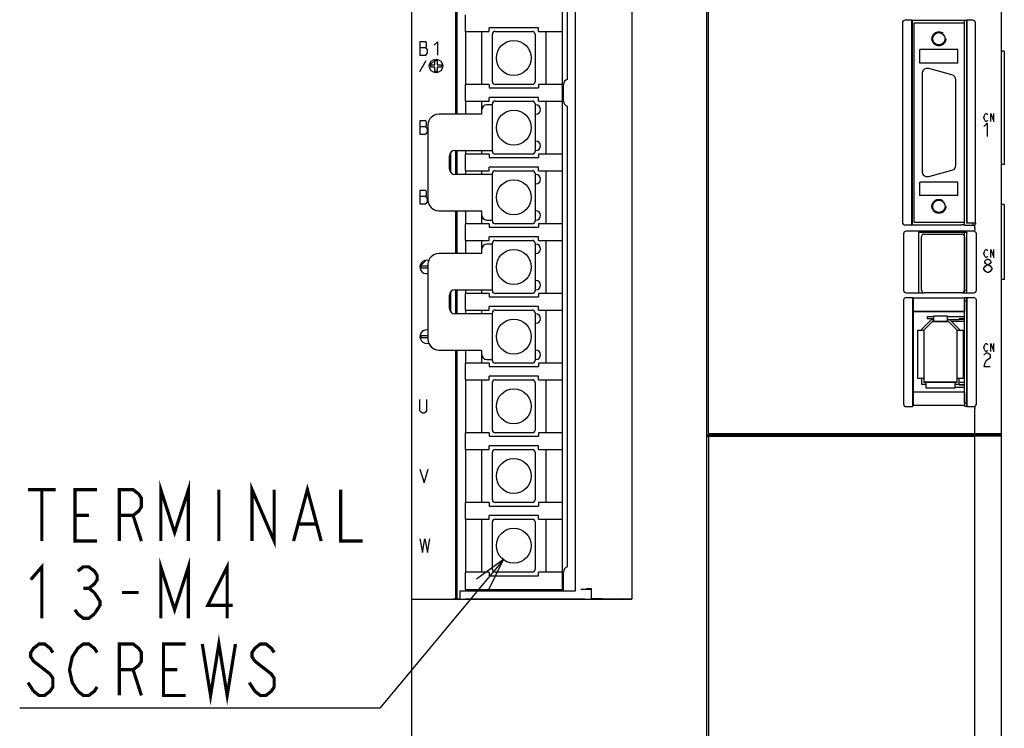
# Model space of a CAD drawing. Header units: millimetres. Extents: x 92 to 1223, y 92 to 847.
# Tile 3 of 41: x 92 to 276, y 543 to 675. Entities that reach past the tile are written whole.
import ezdxf

# ---------------------------------------------------------------- set-up
doc = ezdxf.new("R2010")
doc.units = ezdxf.units.MM
doc.header["$LTSCALE"] = 69.3
doc.linetypes.add('HIDDEN', pattern=[0.2, 0.1, -0.1])
doc.layers.get('0').update_dxf_attribs({"linetype": 'CONTINUOUS'})
for name, color, linetype in [('ALL_AXIS', 7, 'CONTINUOUS'), ('ALL_CURVE', 7, 'CONTINUOUS'), ('ALL_FEATURES', 7, 'CONTINUOUS'), ('ALL_NOTE', 7, 'CONTINUOUS'), ('DEFAULT_2', 8, 'HIDDEN')]:
    doc.layers.add(name, color=color, linetype=linetype)

msp = doc.modelspace()

# ---------------------------------------------------------------- linework, layer by layer
at = {"color": 7, "linetype": 'CONTINUOUS'}
for p, q in [((193, 741.5), (193, 569.2)), ((175, 673.3), (175, 676.4)), ((175, 673.3), (179.4, 673.3)), ((178, 673.3), (178, 663.4)), ((179.4, 673.3), (179.4, 673.95)), ((188.6, 673.95), (179.4, 673.95)), ((180.025, 663.9), (180.025, 672.8)), ((180.525, 673.3), (187.475, 673.3)), ((187.975, 672.8), (187.975, 663.9)), ((188.6, 673.3), (188.6, 673.95)), ((188.6, 673.3), (193, 673.3)), ((190, 673.3), (190, 663.4)), ((175, 660.3), (175, 663.4)), ((179.4, 663.4), (175, 663.4)), ((179.4, 663.4), (179.4, 662.75)), ((187.475, 663.4), (180.525, 663.4)), ((188.6, 663.4), (188.6, 662.75)), ((193, 663.4), (188.6, 663.4)), ((179.4, 662.75), (188.6, 662.75)), ((175, 660.3), (179.4, 660.3)), ((178, 660.3), (178, 658.6)), ((179.4, 660.3), (179.4, 660.95)), ((188.6, 660.95), (179.4, 660.95)), ((180.025, 650.9), (180.025, 659.8)), ((180.525, 660.3), (187.475, 660.3)), ((187.975, 659.8), (187.975, 650.9)), ((188.6, 660.3), (188.6, 660.95)), ((188.6, 660.3), (193, 660.3)), ((190, 660.3), (190, 650.4)), ((175, 647.3), (175, 650.4)), ((179.4, 650.4), (175, 650.4)), ((178, 651.1), (178, 650.4)), ((179.4, 650.4), (179.4, 649.75)), ((187.475, 650.4), (180.525, 650.4)), ((188.6, 650.4), (188.6, 649.75)), ((193, 650.4), (188.6, 650.4)), ((179.4, 649.75), (188.6, 649.75)), ((175, 647.3), (179.4, 647.3)), ((178, 647.3), (178, 646.6)), ((179.4, 647.3), (179.4, 647.95)), ((188.6, 647.95), (179.4, 647.95)), ((180.025, 637.9), (180.025, 646.8)), ((180.525, 647.3), (187.475, 647.3)), ((187.975, 646.8), (187.975, 637.9)), ((188.6, 647.3), (188.6, 647.95)), ((188.6, 647.3), (193, 647.3)), ((190, 647.3), (190, 637.4)), ((175, 634.3), (175, 637.4)), ((179.4, 637.4), (175, 637.4)), ((178, 639.1), (178, 637.4)), ((179.4, 637.4), (179.4, 636.75)), ((187.475, 637.4), (180.525, 637.4)), ((188.6, 637.4), (188.6, 636.75)), ((193, 637.4), (188.6, 637.4)), ((179.4, 636.75), (188.6, 636.75)), ((175, 634.3), (179.4, 634.3)), ((178, 634.3), (178, 632.6)), ((179.4, 634.3), (179.4, 634.95)), ((188.6, 634.95), (179.4, 634.95)), ((180.025, 624.9), (180.025, 633.8)), ((180.525, 634.3), (187.475, 634.3)), ((187.975, 633.8), (187.975, 624.9)), ((188.6, 634.3), (188.6, 634.95)), ((188.6, 634.3), (193, 634.3)), ((190, 634.3), (190, 624.4)), ((178, 625.1), (178, 624.4)), ((175, 621.3), (175, 624.4)), ((179.4, 624.4), (175, 624.4)), ((179.4, 624.4), (179.4, 623.75)), ((179.4, 623.75), (188.6, 623.75)), ((187.475, 624.4), (180.525, 624.4)), ((188.6, 624.4), (188.6, 623.75)), ((193, 624.4), (188.6, 624.4)), ((175, 621.3), (179.4, 621.3)), ((178, 621.3), (178, 620.6)), ((179.4, 621.3), (179.4, 621.95)), ((188.6, 621.95), (179.4, 621.95)), ((180.025, 611.9), (180.025, 620.8)), ((180.525, 621.3), (187.475, 621.3)), ((187.975, 620.8), (187.975, 611.9)), ((188.6, 621.3), (188.6, 621.95)), ((188.6, 621.3), (193, 621.3)), ((190, 621.3), (190, 611.4)), ((262.35, 620.05), (261.08, 620.05)), ((268.1, 620.05), (264.85, 620.05)), ((268.1, 619.65), (267.1, 619.65)), ((268.1, 619.55), (267.1, 619.55)), ((178, 613.1), (178, 611.4)), ((175, 608.3), (175, 611.4)), ((179.4, 611.4), (175, 611.4)), ((179.4, 611.4), (179.4, 610.75)), ((179.4, 610.75), (188.6, 610.75)), ((187.475, 611.4), (180.525, 611.4)), ((188.6, 611.4), (188.6, 610.75)), ((193, 611.4), (188.6, 611.4)), ((175, 608.3), (179.4, 608.3)), ((178, 608.3), (178, 598.4)), ((179.4, 608.3), (179.4, 608.95)), ((188.6, 608.95), (179.4, 608.95)), ((180.525, 608.3), (187.475, 608.3)), ((188.6, 608.3), (188.6, 608.95)), ((188.6, 608.3), (193, 608.3)), ((190, 608.3), (190, 598.4)), ((180.025, 598.9), (180.025, 607.8)), ((187.975, 607.8), (187.975, 598.9)), ((266.3, 606.95), (268.1, 606.95)), ((267.1, 607.45), (268.1, 607.45)), ((267.1, 607.35), (268.1, 607.35)), ((175, 595.3), (175, 598.4)), ((179.4, 598.4), (175, 598.4)), ((179.4, 598.4), (179.4, 597.75)), ((179.4, 597.75), (188.6, 597.75)), ((187.475, 598.4), (180.525, 598.4)), ((193, 598.4), (188.6, 598.4)), ((188.6, 598.4), (188.6, 597.75)), ((175, 595.3), (179.4, 595.3)), ((178, 595.3), (178, 585.4)), ((179.4, 595.3), (179.4, 595.95)), ((188.6, 595.95), (179.4, 595.95)), ((180.525, 595.3), (187.475, 595.3)), ((188.6, 595.3), (188.6, 595.95)), ((188.6, 595.3), (193, 595.3)), ((190, 595.3), (190, 585.4)), ((180.025, 585.9), (180.025, 594.8)), ((187.975, 594.8), (187.975, 585.9)), ((179.4, 585.4), (175, 585.4)), ((175, 582.3), (175, 585.4)), ((179.4, 585.4), (179.4, 584.75)), ((179.4, 584.75), (188.6, 584.75)), ((187.475, 585.4), (180.525, 585.4)), ((193, 585.4), (188.6, 585.4)), ((188.6, 585.4), (188.6, 584.75)), ((175, 582.3), (179.4, 582.3)), ((178, 582.3), (178, 572.4)), ((188.6, 582.95), (179.4, 582.95)), ((179.4, 582.3), (179.4, 582.95)), ((180.525, 582.3), (187.475, 582.3)), ((188.6, 582.3), (188.6, 582.95)), ((188.6, 582.3), (193, 582.3)), ((190, 582.3), (190, 572.4)), ((180.025, 572.9), (180.025, 581.8)), ((187.975, 581.8), (187.975, 572.9)), ((179.4, 572.4), (175, 572.4)), ((175, 569.2), (175, 572.4)), ((179.4, 572.4), (179.4, 571.75)), ((179.4, 571.75), (188.6, 571.75)), ((187.475, 572.4), (180.525, 572.4)), ((193, 572.4), (188.6, 572.4)), ((188.6, 571.75), (188.6, 572.4)), ((175, 569.2), (193, 569.2))]:
    msp.add_line(p, q, dxfattribs=at)
for centre in [(184, 668.35), (184, 655.35), (184, 642.35), (184, 629.35), (184, 616.35), (184, 603.35), (184, 590.35), (184, 577.35)]:
    msp.add_circle(centre, 3.25, dxfattribs=at)
for centre, start, end in [((180.525, 672.8), 90, 180), ((187.475, 672.8), 0, 90), ((180.525, 663.9), 180, 270), ((187.475, 663.9), 270, 360), ((180.525, 659.8), 90, 180), ((187.475, 659.8), 0, 90), ((180.525, 650.9), 180, 270), ((187.475, 650.9), 270, 360), ((180.525, 646.8), 90, 180), ((187.475, 646.8), 0, 90), ((180.525, 637.9), 180, 270), ((187.475, 637.9), 270, 360), ((180.525, 633.8), 90, 180), ((187.475, 633.8), 0, 90), ((180.525, 624.9), 180, 270), ((187.475, 624.9), 270, 360), ((180.525, 620.8), 90, 180), ((187.475, 620.8), 0, 90), ((180.525, 611.9), 180, 270), ((187.475, 611.9), 270, 360), ((180.525, 607.8), 90, 180), ((187.475, 607.8), 0, 90), ((180.525, 598.9), 180, 270), ((187.475, 598.9), 270, 360), ((180.525, 594.8), 90, 180), ((187.475, 594.8), 0, 90), ((180.525, 585.9), 180, 270), ((187.475, 585.9), 270, 360), ((180.525, 581.8), 90, 180), ((187.475, 581.8), 0, 90), ((180.525, 572.9), 180, 270), ((187.475, 572.9), 270, 360)]:
    msp.add_arc(centre, 0.5, start, end, dxfattribs=at)
at = {"layer": 'ALL_AXIS', "color": 7, "linetype": 'CONTINUOUS'}
for p, q in [((220.3, 598.3), (220.3, 760)), ((195.5, 568.9), (195.5, 741.8)), ((275, 598.3), (275, 739.3883)), ((268.1, 674.9), (268.1, 675.36)), ((260.15, 665.4), (260.15, 647.2)), ((265.7088, 665.2137), (261.4088, 666.3659)), ((266.45, 648.3522), (266.45, 664.2478)), ((261.4088, 646.2341), (265.7088, 647.3863)), ((268.1, 637.1), (268.1, 637.7)), ((269.7, 637.1), (269.7, 637.5436)), ((260.55, 635.5), (267.55, 635.5)), ((268.1, 624.55), (268.1, 635.8)), ((260.05, 625), (260.05, 635)), ((268.05, 635), (268.05, 625)), ((268.1, 634.905), (268.05, 634.905)), ((267.55, 624.5), (260.55, 624.5)), ((268.1, 625.095), (268.05, 625.095)), ((268.1, 625.05), (268.5, 625.05)), ((268.1, 604), (268.1, 623.6024)), ((268.1, 623.05), (268.5, 623.05)), ((268.1, 604), (268.5, 604)), ((270, 598.3), (270, 602.9179)), ((220, 598), (274.7, 598)), ((220.3, 598.3), (275, 598.3)), ((269.9422, 598), (269.9422, 598.3)), ((274.7, 598.3), (274.7, 598)), ((174, 568.9), (195.5, 568.9)), ((174, 567.414), (174, 568.9))]:
    msp.add_line(p, q, dxfattribs=at)
for centre, radius, start, end in [((261.15, 665.4), 1, 75, 180), ((265.45, 664.2478), 1, 0, 75), ((265.45, 648.3522), 1, 285, 360), ((261.15, 647.2), 1, 180, 285), ((260.55, 635), 0.5, 90, 180), ((267.55, 635), 0.5, 0, 90), ((260.55, 625), 0.5, 180, 270), ((267.55, 625), 0.5, 270, 360)]:
    msp.add_arc(centre, radius, start, end, dxfattribs=at)
at = {"layer": 'ALL_CURVE', "color": 4, "linetype": 'CONTINUOUS'}
for p, q in [((166.5, 671.35), (166.5, 668.85)), ((167.5938, 671.35), (166.5, 671.35)), ((167.75, 671.1417), (167.5938, 671.35)), ((167.5938, 670.3083), (167.75, 670.5167)), ((167.75, 670.5167), (167.75, 671.1417)), ((169.1562, 670.725), (169.7812, 671.35)), ((169.7812, 671.35), (169.7812, 668.85)), ((166.5, 670.3083), (167.5938, 670.3083)), ((166.5, 668.85), (167.5938, 668.85)), ((167.9062, 669.8917), (167.5938, 670.3083)), ((167.5938, 668.85), (167.9062, 669.2667)), ((167.9062, 669.2667), (167.9062, 669.8917)), ((166.5, 665.85), (167.6547, 667.85)), ((168.5, 666.65), (168.5, 667.05)), ((168.5, 667.05), (169.3, 667.05)), ((169.3, 667.05), (169.3, 667.85)), ((169.3, 667.85), (169.7, 667.85)), ((169.7, 667.85), (169.7, 667.05)), ((169.7, 667.05), (170.5, 667.05)), ((170.5, 667.05), (170.5, 666.65)), ((169.3, 666.65), (168.5, 666.65)), ((169.3, 665.85), (169.3, 666.65)), ((169.7, 665.85), (169.3, 665.85)), ((169.7, 666.65), (169.7, 665.85)), ((170.5, 666.65), (169.7, 666.65)), ((271.7052, 657.25), (271.7749, 657.625)), ((271.7749, 657.625), (271.9142, 657.875)), ((271.9142, 657.875), (272.0534, 658)), ((272.0534, 658), (272.1927, 658)), ((272.1927, 658), (272.332, 657.875)), ((272.332, 657.875), (272.4016, 657.75)), ((272.9587, 656.5), (272.9587, 658)), ((272.9587, 658), (273.5158, 656.5)), ((273.5158, 656.5), (273.5158, 658)), ((166.5, 656.6), (166.5, 654.1)), ((167.5938, 656.6), (166.5, 656.6)), ((167.75, 656.3917), (167.5938, 656.6)), ((167.5938, 655.5583), (167.75, 655.7667)), ((167.75, 655.7667), (167.75, 656.3917)), ((271.7749, 656.875), (271.7052, 657.25)), ((271.7052, 655.575), (272.2855, 656.2)), ((271.9142, 656.625), (271.7749, 656.875)), ((272.0534, 656.5), (271.9142, 656.625)), ((272.1927, 656.5), (272.0534, 656.5)), ((272.332, 656.625), (272.1927, 656.5)), ((272.2855, 656.2), (272.2855, 653.7)), ((272.4016, 656.75), (272.332, 656.625)), ((166.5, 655.5583), (167.5938, 655.5583)), ((166.5, 654.1), (167.5938, 654.1)), ((167.9062, 655.1417), (167.5938, 655.5583)), ((167.5938, 654.1), (167.9062, 654.5167)), ((167.9062, 654.5167), (167.9062, 655.1417)), ((166.5, 643.6), (166.5, 641.1)), ((167.5938, 643.6), (166.5, 643.6)), ((167.75, 643.3917), (167.5938, 643.6)), ((167.75, 642.7667), (167.75, 643.3917)), ((166.5, 642.5583), (167.5938, 642.5583)), ((166.5, 641.1), (167.5938, 641.1)), ((167.5938, 642.5583), (167.75, 642.7667)), ((167.9062, 642.1417), (167.5938, 642.5583)), ((167.5938, 641.1), (167.9062, 641.5167)), ((167.9062, 641.5167), (167.9062, 642.1417)), ((271.7052, 631.85), (271.7749, 632.225)), ((271.7749, 631.475), (271.7052, 631.85)), ((271.7749, 632.225), (271.9142, 632.475)), ((271.9142, 632.475), (272.0534, 632.6)), ((272.0534, 632.6), (272.1927, 632.6)), ((272.1927, 632.6), (272.332, 632.475)), ((272.332, 632.475), (272.4016, 632.35)), ((272.9587, 632.6), (273.5158, 631.1)), ((272.9587, 631.1), (272.9587, 632.6)), ((273.5158, 631.1), (273.5158, 632.6)), ((271.9142, 631.225), (271.7749, 631.475)), ((271.8503, 630.3833), (271.9954, 630.5917)), ((271.8503, 630.175), (271.8503, 630.3833)), ((271.9954, 629.9667), (271.8503, 630.175)), ((272.0534, 631.1), (271.9142, 631.225)), ((271.9954, 630.5917), (272.2855, 630.8)), ((272.2855, 629.7583), (271.9954, 629.9667)), ((272.1927, 631.1), (272.0534, 631.1)), ((272.332, 631.225), (272.1927, 631.1)), ((272.2855, 630.8), (272.5757, 630.8)), ((272.4016, 631.35), (272.332, 631.225)), ((272.5757, 630.8), (272.8658, 630.5917)), ((272.8658, 629.9667), (272.5757, 629.7583)), ((272.8658, 630.5917), (273.0109, 630.3833)), ((273.0109, 630.175), (272.8658, 629.9667)), ((273.0109, 630.3833), (273.0109, 630.175)), ((166.75, 629.15), (166.75, 629.55)), ((166.75, 629.55), (168, 629.55)), ((168, 629.15), (166.75, 629.15)), ((271.7052, 629.1333), (271.9954, 629.55)), ((271.7052, 628.925), (271.7052, 629.1333)), ((271.9954, 628.5083), (271.7052, 628.925)), ((271.9954, 629.55), (272.2855, 629.7583)), ((272.2855, 628.3), (271.9954, 628.5083)), ((272.2855, 629.7583), (272.5757, 629.7583)), ((272.5757, 628.3), (272.2855, 628.3)), ((272.5757, 629.7583), (272.8658, 629.55)), ((272.8658, 628.5083), (272.5757, 628.3)), ((272.8658, 629.55), (273.156, 629.1333)), ((273.156, 628.925), (272.8658, 628.5083)), ((273.156, 629.1333), (273.156, 628.925)), ((166.75, 616.15), (166.75, 616.55)), ((166.75, 616.55), (168, 616.55)), ((168, 616.15), (166.75, 616.15)), ((271.7052, 614.35), (271.7749, 614.725)), ((271.7749, 613.975), (271.7052, 614.35)), ((271.7749, 614.725), (271.9142, 614.975)), ((271.9142, 613.725), (271.7749, 613.975)), ((271.9142, 614.975), (272.0534, 615.1)), ((272.0534, 613.6), (271.9142, 613.725)), ((272.0534, 615.1), (272.1927, 615.1)), ((272.1927, 613.6), (272.0534, 613.6)), ((272.1927, 615.1), (272.332, 614.975)), ((272.332, 613.725), (272.1927, 613.6)), ((272.332, 614.975), (272.4016, 614.85)), ((272.4016, 613.85), (272.332, 613.725)), ((272.9587, 615.1), (273.5158, 613.6)), ((272.9587, 613.6), (272.9587, 615.1)), ((273.5158, 613.6), (273.5158, 615.1)), ((271.7052, 612.8833), (271.8503, 613.0917)), ((271.8503, 613.0917), (272.1405, 613.3)), ((272.1405, 611.8417), (271.8503, 611.425)), ((272.1405, 613.3), (272.4306, 613.3)), ((272.7208, 612.2583), (272.1405, 611.8417)), ((272.4306, 613.3), (272.7208, 613.0917)), ((272.7208, 613.0917), (272.8658, 612.8833)), ((272.8658, 612.4667), (272.7208, 612.2583)), ((272.8658, 612.8833), (272.8658, 612.4667)), ((271.8503, 611.425), (271.7052, 610.8)), ((271.7052, 610.8), (272.8658, 610.8)), ((166.5, 602.5167), (166.5, 604.6)), ((167.75, 604.6), (167.75, 602.5167)), ((166.6562, 602.3083), (166.5, 602.5167)), ((167.75, 602.5167), (167.5938, 602.3083)), ((166.9688, 602.1), (166.6562, 602.3083)), ((167.2812, 602.1), (166.9688, 602.1)), ((167.5938, 602.3083), (167.2812, 602.1)), ((166.5, 591.6), (167.2812, 589.1)), ((167.2812, 589.1), (168.0625, 591.6)), ((166.5, 578.6), (166.9688, 576.1)), ((166.9688, 576.1), (167.4375, 578.6)), ((167.4375, 578.6), (167.9062, 576.1)), ((167.9062, 576.1), (168.375, 578.6))]:
    msp.add_line(p, q, dxfattribs=at)
at = {"layer": 'ALL_CURVE', "color": 2, "linetype": 'CONTINUOUS'}
for p, q in [((168.25, 666.85), (169.5, 668.1)), ((166.5055, 629.4673), (167.6327, 630.5945))]:
    msp.add_line(p, q, dxfattribs=at)
at = {"layer": 'ALL_CURVE', "color": 40, "linetype": 'CONTINUOUS'}
for p, q in [((260.5, 617.55), (262.1, 619.15)), ((262.1, 619.15), (265.1, 619.15)), ((265.1, 619.15), (266.7, 617.55)), ((260.5, 617.55), (260.5, 607.85)), ((266.7, 607.85), (266.7, 617.55)), ((266.7, 607.85), (260.5, 607.85))]:
    msp.add_line(p, q, dxfattribs=at)
at = {"layer": 'ALL_CURVE', "color": 4, "linetype": 'CONTINUOUS'}
msp.add_circle((169.5, 666.85), 1.25, dxfattribs=at)
for centre, start, end in [((167.75, 629.35), 72.096141, 281.539204), ((167.75, 616.35), 78.460796, 287.903859)]:
    msp.add_arc(centre, 1.25, start, end, dxfattribs=at)
at = {"layer": 'ALL_FEATURES', "color": 7, "linetype": 'CONTINUOUS'}
for p, q in [((165, 511), (165, 759)), ((220, 502.1745), (220, 760)), ((173.2, 657.85), (173.2, 743.3)), ((173.4, 743.2965), (173.4, 657.85)), ((206.0027, 743.3611), (206.0027, 567.3389)), ((194, 664.35), (194, 737.3)), ((256.5, 674.9004), (256.5, 637.6996)), ((258.2651, 675.4), (256.9996, 675.4)), ((258.2651, 637.2), (258.2651, 675.4)), ((258.2651, 675.4), (258.3, 675.36)), ((258.3, 675.36), (258.3, 637.24)), ((268.5, 675.36), (258.3, 675.36)), ((258.7, 637.7), (258.7, 674.9)), ((258.7, 674.9), (268.1, 674.9)), ((268.1, 637.7), (268.1, 674.9)), ((268.5, 675.36), (268.5349, 675.4)), ((268.5, 675.36), (268.5, 637.5611)), ((269.6004, 675.4), (268.5349, 675.4)), ((268.5349, 637.5436), (268.5349, 675.4)), ((270.1, 637.5436), (270.1, 674.9004)), ((175, 673.3), (175, 663.4)), ((259.75, 667.4), (259.75, 669.9)), ((266.85, 669.9), (259.75, 669.9)), ((266.85, 667.4), (266.85, 669.9)), ((275.5, 669.6), (275, 669.6)), ((275.5, 669.6), (275.5, 648.5)), ((266.85, 667.4), (259.75, 667.4)), ((193.3, 660.3039), (193.3, 663.3961)), ((175, 660.3), (175, 657.85)), ((180.025, 659.6), (179, 659.6)), ((188.125, 659.6), (187.975, 659.6)), ((194, 573.4), (194, 659.35)), ((178, 657.85), (170, 657.85)), ((178, 658.6), (178, 657.85)), ((187.975, 657.85), (188.125, 657.85)), ((168, 655.85), (168, 641.85)), ((188.125, 652.85), (187.975, 652.85)), ((172.2, 650.6681), (172.2, 647.0319)), ((173, 651.1), (180.025, 651.1)), ((173.2, 646.6), (173.2, 651.1)), ((173.4, 651.1), (173.4, 646.6)), ((175, 651.1), (175, 650.4)), ((187.975, 651.1), (188.125, 651.1)), ((172, 647.6), (172, 650.1)), ((275.5, 648.5), (275, 648.5)), ((180.025, 646.6), (173, 646.6)), ((175, 647.3), (175, 646.6)), ((188.125, 646.6), (187.975, 646.6)), ((187.975, 644.85), (188.125, 644.85)), ((266.85, 645.2), (259.75, 645.2)), ((259.75, 642.7), (259.75, 645.2)), ((266.85, 642.7), (266.85, 645.2)), ((266.85, 642.7), (259.75, 642.7)), ((275.5, 641), (275, 641)), ((275.5, 641), (275.5, 627)), ((170, 639.85), (178, 639.85)), ((173.2, 631.85), (173.2, 639.85)), ((173.4, 639.85), (173.4, 631.85)), ((175, 639.85), (175, 637.4)), ((178, 639.85), (178, 639.1)), ((188.125, 639.85), (187.975, 639.85)), ((179, 638.1), (180.025, 638.1)), ((187.975, 638.1), (188.125, 638.1)), ((258.7, 637.7), (268.1, 637.7)), ((268.5, 637.5611), (268.5349, 637.5436)), ((270.1, 637.5436), (268.5349, 637.5436)), ((270.1, 637.5436), (270.2, 637.5)), ((270.2, 637.5), (270.2, 637.5996)), ((256.7, 635.5044), (256.7, 625.0315)), ((256.9996, 637.2), (258.2651, 637.2)), ((269.8044, 636), (257.1956, 636)), ((258.2651, 637.2), (258.3, 637.24)), ((258.3, 637.24), (267.5389, 637.24)), ((268.5175, 635.8175), (259.4825, 635.8175)), ((259.4825, 635.8175), (259.5, 635.8)), ((259.4825, 635.8175), (259.4825, 624.5325)), ((268.5, 635.8), (259.5, 635.8)), ((259.5, 635.8), (259.5, 624.55)), ((268.0476, 637.22), (267.5389, 637.24)), ((268.0476, 637.22), (268.1, 637.1)), ((269.7004, 637.1), (268.1, 637.1)), ((268.5175, 635.8175), (268.5, 635.8)), ((268.5, 624.55), (268.5, 635.8)), ((268.5175, 624.5325), (268.5175, 635.8175)), ((270, 636.4655), (270, 636.717)), ((270.3, 625.0315), (270.3, 635.5044)), ((175, 634.3), (175, 631.85)), ((268.1, 633.735), (268.05, 633.735)), ((178, 631.85), (170, 631.85)), ((178, 632.6), (178, 631.85)), ((180.025, 633.6), (179, 633.6)), ((188.125, 633.6), (187.975, 633.6)), ((187.975, 631.85), (188.125, 631.85)), ((268.1, 632.855), (268.05, 632.855)), ((268.1, 630.32), (268.05, 630.32)), ((168, 629.85), (168, 615.85)), ((268.1, 629.68), (268.05, 629.68)), ((188.125, 626.85), (187.975, 626.85)), ((268.1, 627.145), (268.05, 627.145)), ((275.5, 627), (275, 627)), ((172.2, 624.6681), (172.2, 621.0319)), ((173, 625.1), (180.025, 625.1)), ((173.2, 620.6), (173.2, 625.1)), ((173.4, 625.1), (173.4, 620.6)), ((175, 625.1), (175, 624.4)), ((187.975, 625.1), (188.125, 625.1)), ((257.2033, 624.5325), (259.4825, 624.5325)), ((259.4825, 624.5325), (259.5, 624.55)), ((259.5, 624.55), (260.3634, 624.55)), ((267.7366, 624.55), (268.5, 624.55)), ((268.1, 626.265), (268.05, 626.265)), ((268.5175, 624.5325), (268.5, 624.55)), ((268.5175, 624.5325), (269.7967, 624.5325)), ((172, 621.6), (172, 624.1)), ((256.7, 623.1384), (256.7, 603.7967)), ((257.2033, 623.6373), (258.4127, 623.6373)), ((258.4127, 623.6373), (258.4825, 623.5675)), ((258.4127, 603.3), (258.4127, 623.6373)), ((258.4825, 623.5675), (268.0476, 623.5675)), ((258.4825, 623.5675), (258.4825, 621.0675)), ((268.0825, 623.6024), (268.0476, 623.5675)), ((268.0476, 623.5675), (268.0476, 621.0675)), ((268.4825, 623.6024), (268.0825, 623.6024)), ((268.4825, 623.6024), (268.5175, 623.6373)), ((268.5, 623.6198), (268.5, 603.3667)), ((268.5175, 623.6373), (269.7967, 623.6373)), ((268.5175, 603.3), (268.5175, 623.6373)), ((270.3, 603.7967), (270.3, 623.1384)), ((175, 621.3), (175, 620.6)), ((258.4825, 621.0675), (268.0476, 621.0675)), ((258.4825, 621.0675), (258.5, 621.05)), ((268.0302, 621.05), (258.5, 621.05)), ((258.5, 621.05), (258.5, 606.05)), ((268.0302, 621.05), (268.0476, 621.0675)), ((180.025, 620.6), (173, 620.6)), ((188.125, 620.6), (187.975, 620.6)), ((260.1, 617.7157), (261.9343, 619.55)), ((262.1, 619.15), (260.5, 617.55)), ((261.08, 620.05), (261.08, 619.65)), ((262.08, 619.65), (261.08, 619.65)), ((261.9343, 619.55), (262.35, 619.55)), ((262.08, 619.65), (262.08, 619.55)), ((265.1, 619.15), (262.1, 619.15)), ((262.35, 620.25), (264.85, 620.25)), ((262.35, 619.15), (262.35, 620.25)), ((264.85, 620.25), (264.85, 619.15)), ((264.85, 619.55), (267.1, 619.55)), ((266.7, 617.55), (265.1, 619.15)), ((265.2657, 619.55), (267.1, 617.7157)), ((268.1, 619.15), (265.6657, 619.15)), ((267.1, 619.55), (267.1, 619.65)), ((187.975, 618.85), (188.125, 618.85)), ((259.4, 617.55), (260.5, 617.55)), ((259.4, 608.55), (259.4, 617.55)), ((260.1, 617.55), (260.1, 617.7157)), ((260.5, 617.55), (260.5, 607.85)), ((266.7, 617.55), (267.8, 617.55)), ((266.7, 607.85), (266.7, 617.55)), ((267.1, 617.7157), (267.1, 617.55)), ((267.8, 617.55), (267.8, 608.55)), ((170, 613.85), (178, 613.85)), ((173.2, 567.4), (173.2, 613.85)), ((173.4, 613.85), (173.4, 567.4035)), ((175, 613.85), (175, 611.4)), ((178, 613.85), (178, 613.1)), ((188.125, 613.85), (187.975, 613.85)), ((179, 612.1), (180.025, 612.1)), ((187.975, 612.1), (188.125, 612.1)), ((175, 608.3), (175, 598.4)), ((260.5, 608.55), (259.4, 608.55)), ((260.1, 607.45), (260.1, 608.55)), ((267.8, 608.55), (266.7, 608.55)), ((267.1, 607.35), (267.1, 608.55)), ((260.9, 607.45), (260.1, 607.45)), ((260.5, 607.85), (266.7, 607.85)), ((260.9, 606.75), (260.9, 607.85)), ((266.3, 606.75), (260.9, 606.75)), ((266.3, 607.85), (266.3, 606.75)), ((267.1, 607.45), (266.3, 607.45)), ((267.1, 607.85), (268.1, 607.85)), ((258.4825, 606.0325), (258.5, 606.05)), ((258.4825, 606.0325), (268.0476, 606.0325)), ((258.4825, 606.0325), (258.4825, 603.5667)), ((258.5, 606.05), (268.0302, 606.05)), ((268.0302, 606.05), (268.0476, 606.0325)), ((268.0476, 606.0325), (268.0476, 603.5667)), ((257.2, 603.3), (258.4127, 603.3)), ((258.4127, 603.3), (258.4825, 603.5667)), ((258.4825, 603.5667), (268.0476, 603.5667)), ((268.1, 603.3667), (268.0476, 603.5667)), ((268.1, 603.3667), (268.5, 603.3667)), ((268.5, 603.3667), (268.5175, 603.3)), ((268.5175, 603.3), (269.8, 603.3)), ((220, 597.8131), (227.5, 597.8131)), ((220, 597.7485), (220.3, 597.7485)), ((270, 597.7433), (220.3, 597.7433)), ((220.3, 597.7433), (220.3, 510)), ((227.5, 597.8), (227.5, 598)), ((237.5, 597.8), (227.5, 597.8)), ((237.5, 597.8), (237.5, 598)), ((257.5, 597.8), (257.5, 598)), ((267.5, 597.8), (257.5, 597.8)), ((267.5, 597.8), (267.5, 598)), ((275, 597.8131), (267.5, 597.8131)), ((275, 597.7782), (270, 597.7433)), ((270, 511), (270, 597.7433)), ((272.7, 598), (272.7, 597.8131)), ((273, 597.9406), (274.2605, 597.9847)), ((273, 597.8131), (273, 597.9406)), ((275, 511), (275, 598.3)), ((175, 595.3), (175, 585.4)), ((175, 582.3), (175, 572.4)), ((193.3, 568.9), (193.3, 572.4461)), ((175, 569.2), (175, 568.9)), ((197.3343, 569.2), (196.5343, 569.2)), ((197.5337, 569.2337), (197.5723, 569.2723)), ((198.3337, 569.2337), (198.4271, 569.3271)), ((198.4271, 569.3271), (198.4271, 567.4374)), ((165, 567.3913), (174, 567.3913)), ((166, 567.3389), (206.0027, 567.3389)), ((174, 567.414), (172.7, 567.3913)), ((174, 567.414), (174, 567.3913)), ((197.3343, 567.3738), (175, 567.3738)), ((198.4271, 567.4374), (198.3337, 567.3907)), ((200.5, 567.4436), (199.5711, 567.4436)), ((204.5076, 567.3762), (199.6921, 567.3769)), ((200.5, 567.3768), (200.5, 567.4436)), ((200.5008, 567.4), (204.5076, 567.47)), ((200.5015, 567.3778), (201.7724, 567.4222)), ((204, 567.4611), (204, 567.3763)), ((204.5076, 567.47), (204.5076, 567.3762)), ((206.0027, 567.3389), (204.5076, 567.3762))]:
    msp.add_line(p, q, dxfattribs=at)
at = {"layer": 'ALL_FEATURES', "color": 1, "linetype": 'CONTINUOUS'}
for p, q in [((268.1, 674.9), (268.1, 675.36)), ((268.1, 637.1), (268.1, 637.7)), ((268.1, 624.55), (268.1, 635.8)), ((268.1, 605), (268.1, 623.6023))]:
    msp.add_line(p, q, dxfattribs=at)
at = {"layer": 'ALL_FEATURES', "color": 7, "linetype": 'CONTINUOUS'}
for centre in [(263.3, 671.93), (263.3, 640.67)]:
    msp.add_circle(centre, 1.154, dxfattribs=at)
for centre, radius, start, end in [((194.3, 663.3961), 1, 107.457593, 179.999977), ((179, 658.6), 1, 90, 180), ((188.125, 658.725), 0.875, 270, 90), ((194.3, 660.3039), 1, 180.00003, 252.542406), ((170, 655.85), 2, 90, 180), ((188.125, 651.975), 0.875, 270, 90), ((173, 650.1), 1, 90, 180), ((173, 647.6), 1, 180, 270), ((188.125, 645.725), 0.875, 270, 90), ((170, 641.85), 2, 180, 270), ((188.125, 638.975), 0.875, 270, 90), ((179, 639.1), 1, 180, 270), ((170, 629.85), 2, 90, 180), ((179, 632.6), 1, 90, 180), ((188.125, 632.725), 0.875, 270, 90), ((188.125, 625.975), 0.875, 270, 90), ((173, 624.1), 1, 90, 180), ((173, 621.6), 1, 180, 270), ((188.125, 619.725), 0.875, 270, 90), ((170, 615.85), 2, 180, 270), ((188.125, 612.975), 0.875, 270, 90), ((179, 613.1), 1, 180, 270), ((194.3, 572.4461), 1, 107.457603, 180)]:
    msp.add_arc(centre, radius, start, end, dxfattribs=at)
for centre, major_axis, ratio, start_param, end_param in [((257.0004, 674.8996), (0.3541, -0.3541), 0.99840383, 2.35699321, 3.92619209), ((269.5996, 674.8996), (0.3541, 0.3541), 0.99840383, -0.78459944, 0.78459944), ((257.0004, 637.7004), (0.3541, 0.3541), 0.99840383, 2.35699321, 3.92619209), ((257.2044, 635.4956), (0.3598, -0.3598), 0.98268267, 2.36492856, 3.91825675), ((269.7956, 635.4956), (-0.3598, -0.3598), 0.98268267, 2.36492856, 3.91825675), ((257.2044, 625.0326), (-0.5002, -0.0655), 0.99107957, -0.12902442, 1.43946533), ((269.7956, 625.0326), (-0.5002, 0.0655), 0.99107957, 1.70212732, 3.27061707), ((257.2044, 623.1372), (0.5002, -0.0655), 0.99107957, 1.70212732, 3.27061707), ((269.7956, 623.1372), (0.5002, 0.0655), 0.99107957, -0.12902442, 1.43946533), ((257.2044, 603.8011), (0.4522, 0.2261), 0.98907071, 2.68232631, 4.24433112), ((269.7956, 603.8011), (-0.4522, 0.2261), 0.98907071, 2.03885418, 3.600859), ((196.5343, 569.2349), (1, 0), 0.03492077, -1.57079633, -0.03490658), ((197.3343, 569.2349), (1, 0), 0.03492077, -1.57079633, -0.03490658), ((199.5711, 569.2698), (2, 0), 0.03492077, 2.17969547, 3.10668607), ((166, 567.3564), (1, 0), 0.01745506, 3.14159265, 4.71238898), ((175, 567.3913), (1, 0), 0.01745506, 3.14159265, 4.71238898), ((197.3343, 567.3913), (1, 0), 0.01745506, -1.57079633, -0.03490658), ((199.5711, 567.4087), (2, 0), 0.01745506, 1.57079633, 2.17969547), ((200.5, 567.4), (1.55, 0), 0.01745506, 1.57079633, 4.16407279)]:
    msp.add_ellipse(centre, major_axis=major_axis, ratio=ratio, start_param=start_param, end_param=end_param, dxfattribs=at)
for points, knots in [([(269.7004, 637.1), (269.8129, 637.1), (269.9601, 637.1525), (270.0813, 637.2722), (270.1447, 637.3671), (270.1884, 637.4439), (270.1996, 637.5)], [0, 0, 0, 0, 0.49609121, 0.62197017, 0.74790811, 1, 1, 1, 1]), ([(269.8848, 637.0207), (269.8958, 637.0201), (269.919, 636.988), (269.9446, 636.9323), (269.974, 636.8432), (269.9901, 636.7761), (269.9977, 636.7395)], [0, 0, 0, 0, 0.10739246, 0.32462746, 0.63600314, 1, 1, 1, 1]), ([(270, 636.4627), (270, 636.3962), (269.9914, 636.3051), (269.9676, 636.2082), (269.9528, 636.1725), (269.9422, 636.1653)], [0, 0, 0, 0, 0.65084052, 0.87471971, 1, 1, 1, 1]), ([(269.9422, 603.2187), (269.9532, 603.2149), (269.9695, 603.1786), (269.9847, 603.1176), (269.9961, 603.0249), (270, 602.9564), (270, 602.9193)], [0, 0, 0, 0, 0.11274637, 0.33235192, 0.64118625, 1, 1, 1, 1])]:
    msp.add_open_spline(points, degree=3, knots=knots, dxfattribs=at)
msp.add_open_spline([(270, 636.7173), (270, 636.7246), (269.9998, 636.7324), (269.9967, 636.739)], degree=3, dxfattribs=at)
at = {"layer": 'ALL_NOTE', "color": 2, "linetype": 'CONTINUOUS'}
for p, q in [((182.0588, 574.7434), (159, 547)), ((157.8893, 547), (91.8413, 547)), ((159, 547), (157.8893, 547))]:
    msp.add_line(p, q, dxfattribs=at)
at = {"layer": 'ALL_NOTE', "color": 2, "linetype": 'CONTINUOUS', "const_width": 0.6}
for points in [[(118.1573, 578.2), (118.1573, 587.8), (120.7373, 579.8), (123.3173, 587.8), (123.3173, 578.2)], [(93.3893, 587.8), (98.5493, 587.8)], [(95.9693, 587.8), (95.9693, 578.2)], [(106.2893, 578.2), (102.1613, 578.2), (102.1613, 587.8), (106.2893, 587.8)], [(110.4173, 578.2), (110.4173, 587.8), (112.9973, 587.8), (114.0293, 587), (114.5453, 586.2), (114.5453, 584.6), (114.0293, 583.8), (112.9973, 583), (110.4173, 583)], [(128.9933, 587.8), (128.9933, 578.2)], [(135.1853, 578.2), (135.1853, 587.8), (139.3133, 578.2), (139.3133, 587.8)], [(142.9253, 578.2), (145.5053, 587.8), (148.0853, 578.2)], [(151.6973, 587.8), (151.6973, 578.2), (155.8253, 578.2)], [(102.1613, 583), (104.7413, 583)], [(112.9973, 583), (114.5453, 578.2)], [(143.9573, 581.4), (147.0533, 581.4)], [(118.1573, 563.8), (118.1573, 573.4), (120.7373, 565.4), (123.3173, 573.4), (123.3173, 563.8)], [(93.9053, 571), (95.9693, 573.4), (95.9693, 563.8)], [(102.6773, 572.6), (103.7093, 573.4), (104.7413, 573.4), (105.7733, 572.6), (106.2893, 571.8), (106.2893, 571), (105.7733, 570.2), (104.7413, 569.4), (105.7733, 568.6)], [(130.5413, 563.8), (130.5413, 573.4), (126.9293, 566.2), (131.5733, 566.2)], [(103.7093, 569.4), (104.7413, 569.4)], [(105.7733, 568.6), (106.8053, 567), (106.8053, 566.2), (105.7733, 564.6)], [(110.9333, 568.6), (114.0293, 568.6)], [(105.7733, 564.6), (104.7413, 563.8), (103.7093, 563.8), (102.6773, 564.6), (102.1613, 565.4)], [(125.8973, 559), (127.4453, 549.4), (128.9933, 559), (130.5413, 549.4), (132.0893, 559)], [(98.0333, 557.4), (97.5173, 558.2), (96.4853, 559), (95.4533, 559), (94.4213, 558.2), (93.9053, 557.4), (93.9053, 556.6), (94.4213, 555.8), (97.5173, 553.4)], [(102.6773, 550.2), (101.6453, 551.8), (101.1293, 554.2), (101.6453, 556.6), (102.1613, 557.4), (102.6773, 558.2), (103.7093, 559), (104.7413, 559), (105.7733, 558.2), (106.2893, 557.4)], [(110.4173, 549.4), (110.4173, 559), (112.9973, 559), (114.0293, 558.2), (114.5453, 557.4), (114.5453, 555.8), (114.0293, 555), (112.9973, 554.2), (110.4173, 554.2)], [(122.8013, 549.4), (118.6733, 549.4), (118.6733, 559), (122.8013, 559)], [(139.3133, 557.4), (138.7973, 558.2), (137.7653, 559), (136.7333, 559), (135.7013, 558.2), (135.1853, 557.4), (135.1853, 556.6), (135.7013, 555.8)], [(135.7013, 555.8), (138.7973, 553.4), (139.3133, 552.6), (139.3133, 551), (138.7973, 550.2), (137.7653, 549.4), (136.7333, 549.4), (135.7013, 550.2)], [(97.5173, 553.4), (98.0333, 552.6), (98.0333, 551), (97.5173, 550.2), (96.4853, 549.4), (95.4533, 549.4), (94.4213, 550.2)], [(112.9973, 554.2), (114.5453, 549.4)], [(118.6733, 554.2), (121.2533, 554.2)], [(94.4213, 550.2), (93.3893, 551.8)], [(106.2893, 551), (105.7733, 550.2), (104.7413, 549.4), (103.7093, 549.4), (102.6773, 550.2)], [(135.7013, 550.2), (134.6693, 551.8)]]:
    msp.add_lwpolyline(points, dxfattribs=at)
at = {"layer": 'ALL_NOTE', "color": 2, "linetype": 'CONTINUOUS'}
msp.add_lwpolyline([(179.3772, 569.1703), (182.0588, 574.7434), (177.0701, 571.0879)], dxfattribs=at)
at = {"layer": 'DEFAULT_2', "color": 8, "linetype": 'HIDDEN'}
for centre in [(263.3, 671.93), (263.3, 640.67)]:
    msp.add_circle(centre, 1.3, dxfattribs=at)

doc.saveas('drawing.dxf')
